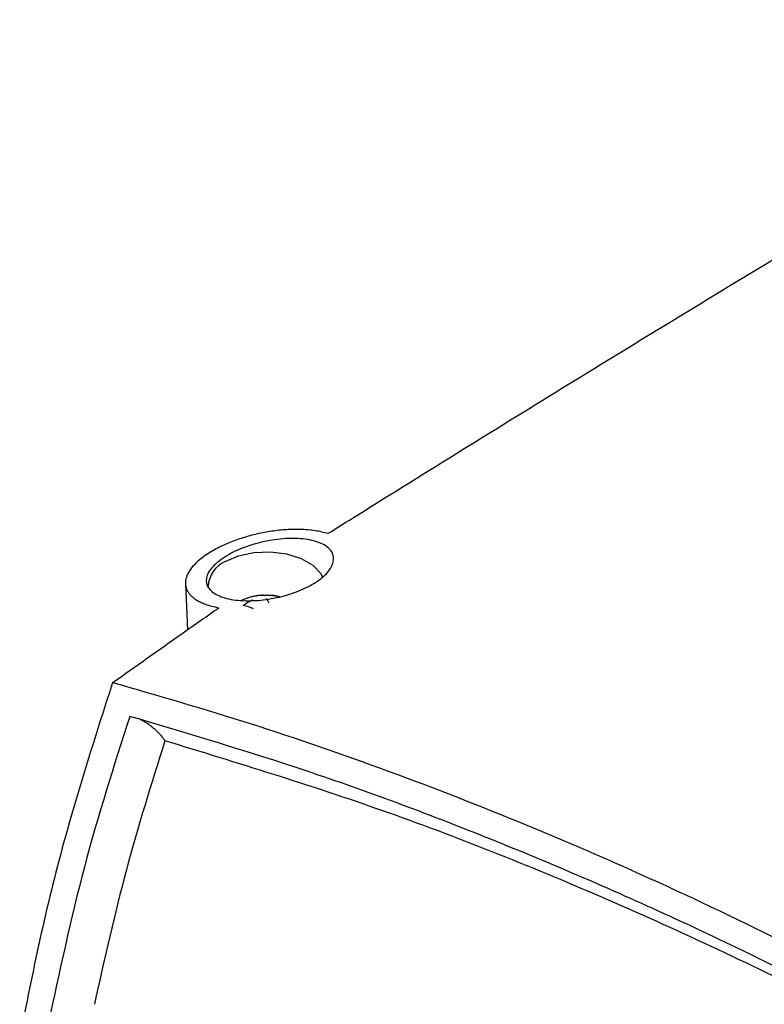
# Model space of a CAD drawing. Header units: millimetres. Extents: x -0.66 to 0.91, y -0.4 to 0.64.
# Tile 113 of 241: x 0.5067 to 0.5637, y -0.1278 to -0.0524. Entities that reach past the tile are written whole.
import ezdxf

# ---------------------------------------------------------------- set-up
doc = ezdxf.new("R2010")
doc.units = ezdxf.units.MM
doc.layers.add('FORMAT', color=7, linetype='Continuous')

msp = doc.modelspace()

# ---------------------------------------------------------------- linework, layer by layer
at = {"layer": 'FORMAT', "color": 7, "linetype": 'Continuous', "lineweight": 25}
msp.add_line((0.519424, -0.095576), (0.519575, -0.099105), dxfattribs=at)
at = {"layer": 'FORMAT', "color": 7, "linetype": 'Continuous', "lineweight": 25, "flags": 128}
for points in [[(0.522469, -0.093884), (0.523483, -0.093446), (0.52467, -0.09319), (0.525934, -0.093138), (0.527172, -0.093294), (0.528284, -0.093644), (0.52918, -0.094161), (0.529787, -0.094803), (0.52993, -0.095065)], [(0.526647, -0.096571), (0.525876, -0.096471), (0.525524, -0.096466)]]:
    msp.add_lwpolyline(points, dxfattribs=at)
at = {"layer": 'FORMAT', "color": 7, "linetype": 'Continuous', "lineweight": 25}
for centre, radius, start, end in [((0.52334, -0.095879), 0.0021771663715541, 113.600499, 176.987469), ((0.525533, -0.100856), 0.0043904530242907, 90.123253, 113.087417), ((0.526369, -0.100762), 0.0043219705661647, 114.414176, 125.580447), ((0.524258, -0.097778), 0.0017378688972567, 24.372238, 38.609746), ((0.5231, -0.101151), 0.0039763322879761, 67.226823, 79.063619)]:
    msp.add_arc(centre, radius, start, end, dxfattribs=at)
for points, knots in [([(0.5303157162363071, -0.0917427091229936), (0.531056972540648, -0.0912786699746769), (0.537199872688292, -0.0874331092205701), (0.5487467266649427, -0.08027805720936), (0.5649592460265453, -0.0703981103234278), (0.5811756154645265, -0.0606879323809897), (0.5934070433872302, -0.0534879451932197), (0.6002322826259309, -0.0495207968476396), (0.6016514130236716, -0.0486959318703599)], [0, 0, 0, 0, 0.0311832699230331, 0.2584203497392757, 0.4856766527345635, 0.7129906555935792, 0.9403238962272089, 1, 1, 1, 1]), ([(0.5303157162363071, -0.0917427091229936), (0.5301663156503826, -0.0916986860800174), (0.529866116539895, -0.091610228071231), (0.5293558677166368, -0.0915142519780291), (0.5288017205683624, -0.0914469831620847), (0.5282401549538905, -0.0914155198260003), (0.5276878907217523, -0.091413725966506), (0.5271509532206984, -0.0914361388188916), (0.5265941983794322, -0.0914835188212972), (0.5260333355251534, -0.0915550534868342), (0.5254758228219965, -0.0916488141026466), (0.5249229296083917, -0.0917640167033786), (0.5243665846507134, -0.0919026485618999), (0.5238274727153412, -0.0920600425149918), (0.5233124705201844, -0.0922328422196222), (0.5228240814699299, -0.0924187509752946), (0.5223495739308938, -0.0926226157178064), (0.5216972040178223, -0.092938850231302), (0.5210522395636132, -0.0933217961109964), (0.5204294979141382, -0.0937962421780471), (0.5199700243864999, -0.0942439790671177), (0.5196251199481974, -0.0947300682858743), (0.5194348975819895, -0.0952100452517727), (0.5194090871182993, -0.0955937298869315), (0.5194699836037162, -0.0958874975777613), (0.5195567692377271, -0.0961010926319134), (0.519684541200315, -0.0963055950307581), (0.5198538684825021, -0.0965000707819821), (0.5200658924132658, -0.0966831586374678), (0.5203194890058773, -0.0968529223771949), (0.5206136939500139, -0.0970078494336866), (0.5209802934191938, -0.0971591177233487), (0.5214281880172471, -0.0973014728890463), (0.5217961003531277, -0.0973751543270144), (0.5219811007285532, -0.0974122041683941)], [0, 0, 0, 0, 0.0309686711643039, 0.0622271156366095, 0.0944150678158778, 0.1269285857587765, 0.1536645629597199, 0.1805905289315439, 0.2081255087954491, 0.2358749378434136, 0.2620662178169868, 0.2884535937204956, 0.3154700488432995, 0.3427091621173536, 0.3677963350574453, 0.3930747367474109, 0.4186548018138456, 0.4446534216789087, 0.5044788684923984, 0.5412078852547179, 0.5878434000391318, 0.6353099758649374, 0.6822367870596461, 0.7299454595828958, 0.7541916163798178, 0.7786357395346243, 0.8032363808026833, 0.8281989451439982, 0.8535713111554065, 0.8792840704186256, 0.9051670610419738, 0.9313987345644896, 0.9655046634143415, 1, 1, 1, 1]), ([(0.521597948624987, -0.0941805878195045), (0.5219522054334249, -0.0938866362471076), (0.5226107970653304, -0.0933401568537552), (0.5241052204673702, -0.0926934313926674), (0.5256838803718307, -0.0922619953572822), (0.5273216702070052, -0.0920664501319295), (0.5288309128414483, -0.0921440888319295), (0.5300210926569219, -0.0925047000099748), (0.5307217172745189, -0.0931109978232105), (0.5308418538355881, -0.0938793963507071), (0.5303906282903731, -0.0947041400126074), (0.5294519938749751, -0.0954870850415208), (0.5281433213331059, -0.0961508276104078), (0.5265949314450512, -0.0966353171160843), (0.5249528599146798, -0.0968922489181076), (0.5233862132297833, -0.0968867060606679), (0.5220826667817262, -0.0966070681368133), (0.5212171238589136, -0.096077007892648), (0.5209178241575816, -0.0953628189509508), (0.5211382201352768, -0.0946939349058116), (0.5214887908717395, -0.0943024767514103), (0.521597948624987, -0.0941805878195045)], [0, 0, 0, 0, 0.0594337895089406, 0.1104921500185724, 0.1624443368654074, 0.2160662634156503, 0.2714243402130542, 0.3277803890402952, 0.3838914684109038, 0.4386537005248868, 0.4916767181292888, 0.5433780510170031, 0.5946552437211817, 0.6464733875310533, 0.699557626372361, 0.7541858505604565, 0.8100589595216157, 0.8663142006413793, 0.921805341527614, 0.9756524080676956, 1, 1, 1, 1]), ([(0.5254890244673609, -0.0964670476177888), (0.5254540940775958, -0.0964648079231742), (0.5250598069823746, -0.096439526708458), (0.5244350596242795, -0.0965482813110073), (0.523939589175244, -0.0967626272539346), (0.5237532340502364, -0.0968432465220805)], [0, 0, 0, 0, 0.0571756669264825, 0.6453872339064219, 1, 1, 1, 1]), ([(0.5266513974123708, -0.0965763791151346), (0.5265846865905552, -0.096556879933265), (0.5262199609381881, -0.0964502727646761), (0.5258177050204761, -0.0964595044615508), (0.5254890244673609, -0.0964670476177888)], [0, 0, 0, 0, 0.1829068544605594, 1, 1, 1, 1]), ([(0.5138538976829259, -0.1031356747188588), (0.5156299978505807, -0.101883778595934), (0.5183435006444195, -0.0999711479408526), (0.5210471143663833, -0.0980692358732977), (0.5219811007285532, -0.0974122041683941)], [0, 0, 0, 0, 0.6545414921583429, 0.9999999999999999, 0.9999999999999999, 0.9999999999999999, 0.9999999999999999]), ([(0.513853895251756, -0.1031356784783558), (0.512555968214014, -0.1071591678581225), (0.5104977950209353, -0.1135393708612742), (0.5082442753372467, -0.1227166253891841), (0.5072369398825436, -0.1278063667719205), (0.5067370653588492, -0.1303320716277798)], [0, 0, 0, 0, 0.4623805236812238, 0.7332147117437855, 1, 1, 1, 1]), ([(0.5138538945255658, -0.1031356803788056), (0.51735819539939, -0.1041459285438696), (0.5243667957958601, -0.106166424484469), (0.5349491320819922, -0.1098366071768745), (0.545577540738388, -0.1139761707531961), (0.5563104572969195, -0.1186580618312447), (0.5671298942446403, -0.1238762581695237), (0.5780252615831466, -0.1296421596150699), (0.5889189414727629, -0.1359204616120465), (0.6005915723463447, -0.1432041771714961), (0.6130069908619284, -0.1516110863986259), (0.6261366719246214, -0.1613002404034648), (0.6391820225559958, -0.1716667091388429), (0.6477473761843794, -0.1791566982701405), (0.6520347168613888, -0.182905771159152)], [0, 0, 0, 0, 0.0758426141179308, 0.1516851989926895, 0.2276845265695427, 0.3039225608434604, 0.3816002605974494, 0.459388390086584, 0.5375112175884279, 0.6157464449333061, 0.711290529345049, 0.8070401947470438, 0.9034150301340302, 1, 1, 1, 1]), ([(0.5151601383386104, -0.1057269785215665), (0.5139467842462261, -0.1095259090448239), (0.5115201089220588, -0.1171236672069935), (0.509774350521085, -0.1252879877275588), (0.5089014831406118, -0.1293700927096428)], [0, 0, 0, 0, 0.500006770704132, 1, 1, 1, 1]), ([(0.6504724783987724, -0.1838411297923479), (0.6461133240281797, -0.1800523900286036), (0.637398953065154, -0.1724783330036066), (0.6240888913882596, -0.1619947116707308), (0.6106478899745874, -0.1521878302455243), (0.5970815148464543, -0.1431374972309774), (0.5834427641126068, -0.1348612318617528), (0.569760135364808, -0.1273759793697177), (0.5560632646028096, -0.1206928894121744), (0.542378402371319, -0.1148405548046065), (0.5287215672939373, -0.109751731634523), (0.519681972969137, -0.1070689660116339), (0.5151601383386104, -0.1057269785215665)], [0, 0, 0, 0, 0.10018957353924, 0.2002886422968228, 0.3004875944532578, 0.400599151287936, 0.5007520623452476, 0.6006251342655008, 0.7004567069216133, 0.800353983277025, 0.9001319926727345, 1, 1, 1, 1]), ([(0.5178542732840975, -0.1076011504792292), (0.5177722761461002, -0.107473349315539), (0.5176084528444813, -0.1072180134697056), (0.5172938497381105, -0.1069039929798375), (0.5169986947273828, -0.1066425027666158), (0.5167816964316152, -0.1064756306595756), (0.5166704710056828, -0.1063944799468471), (0.5166401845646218, -0.1063727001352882), (0.5166311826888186, -0.1063662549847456), (0.5164270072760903, -0.1062208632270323), (0.5162143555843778, -0.1061040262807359), (0.5160027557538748, -0.1059877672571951)], [0, 0, 0, 0, 0.1754006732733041, 0.3504356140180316, 0.5235074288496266, 0.6491328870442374, 0.6828409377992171, 0.6921630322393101, 0.6949334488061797, 0.696442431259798, 1, 1, 1, 1]), ([(0.517854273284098, -0.1076011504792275), (0.5168287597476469, -0.1108577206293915), (0.5147777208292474, -0.1173708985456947), (0.5132284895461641, -0.1243034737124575), (0.5124538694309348, -0.1277697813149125)], [0, 0, 0, 0, 0.4999971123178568, 1, 1, 1, 1]), ([(0.6503447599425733, -0.184086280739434), (0.6460862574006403, -0.1804046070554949), (0.637572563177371, -0.1730441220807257), (0.6245688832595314, -0.1628409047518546), (0.6114269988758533, -0.1532778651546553), (0.5981517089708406, -0.1444338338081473), (0.5836897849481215, -0.1356593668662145), (0.5680519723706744, -0.1271994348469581), (0.5512756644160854, -0.1193744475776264), (0.534506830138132, -0.1126868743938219), (0.523405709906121, -0.1092965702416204), (0.5178542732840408, -0.1076011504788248)], [0, 0, 0, 0, 0.0998849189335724, 0.1996921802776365, 0.2997481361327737, 0.3998673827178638, 0.5000302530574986, 0.6248919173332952, 0.749780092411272, 0.874870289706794, 0.9999999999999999, 0.9999999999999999, 0.9999999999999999, 0.9999999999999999])]:
    msp.add_open_spline(points, degree=3, knots=knots, dxfattribs=at)

doc.saveas('drawing.dxf')
